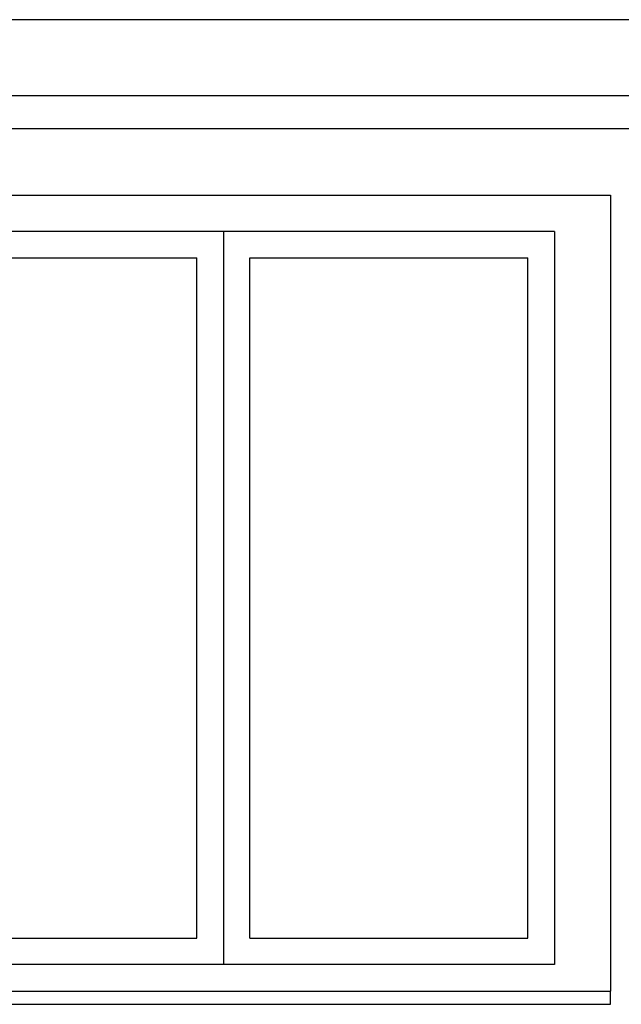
# Model space of a CAD drawing. Header units: metres. Extents: x -12 to 57.2, y -22.2 to 2.8.
# Tile 121 of 126: x 42.6 to 44.4, y -5.7 to -2.7. Entities that reach past the tile are written whole.
import ezdxf

# ---------------------------------------------------------------- set-up
doc = ezdxf.new("R2010")
doc.units = ezdxf.units.M
doc.header["$LTSCALE"] = 0.4
doc.header["$MEASUREMENT"] = 0
for name, color, linetype in [('Neubau_A-Außenwände', 8, 'Continuous'), ('Neubau_A-Decken', 8, 'Continuous'), ('Neubau_A-TB Wände', 8, 'Continuous'), ('Neubau_B-abgehängte Decke', 8, 'Continuous')]:
    doc.layers.add(name, color=color, linetype=linetype)

msp = doc.modelspace()

# ---------------------------------------------------------------- linework, layer by layer
at = {"layer": 'Neubau_A-Außenwände', "linetype": 'Continuous'}
for p, q in [((43.21, -3.335), (41.13, -3.335)), ((43.21, -3.335), (43.21, -5.55)), ((44.21, -3.335), (43.21, -3.335)), ((44.21, -3.335), (44.21, -5.55)), ((41.21, -3.415), (43.13, -3.415)), ((43.13, -5.47), (43.13, -3.415)), ((43.29, -5.47), (43.29, -3.415)), ((43.29, -3.415), (44.13, -3.415)), ((44.13, -5.47), (44.13, -3.415)), ((41.21, -5.47), (43.13, -5.47)), ((43.29, -5.47), (44.13, -5.47)), ((43.21, -5.55), (41.13, -5.55)), ((44.21, -5.55), (43.21, -5.55))]:
    msp.add_line(p, q, dxfattribs=at)
at = {"layer": 'Neubau_A-Decken', "linetype": 'Continuous'}
msp.add_line((45.3, -2.695), (36.98, -2.695), dxfattribs=at)
at = {"layer": 'Neubau_A-TB Wände', "linetype": 'Continuous'}
for p, q in [((37.88, -3.225), (44.38, -3.225)), ((44.38, -3.225), (44.38, -5.63)), ((37.88, -5.63), (44.38, -5.63)), ((44.38, -5.67), (44.38, -5.63)), ((37.88, -5.67), (44.38, -5.67))]:
    msp.add_line(p, q, dxfattribs=at)
at = {"layer": 'Neubau_B-abgehängte Decke', "linetype": 'Continuous'}
for p, q in [((45.3, -2.925), (36.98, -2.925)), ((45.3, -3.025), (36.98, -3.025))]:
    msp.add_line(p, q, dxfattribs=at)

doc.saveas('drawing.dxf')
